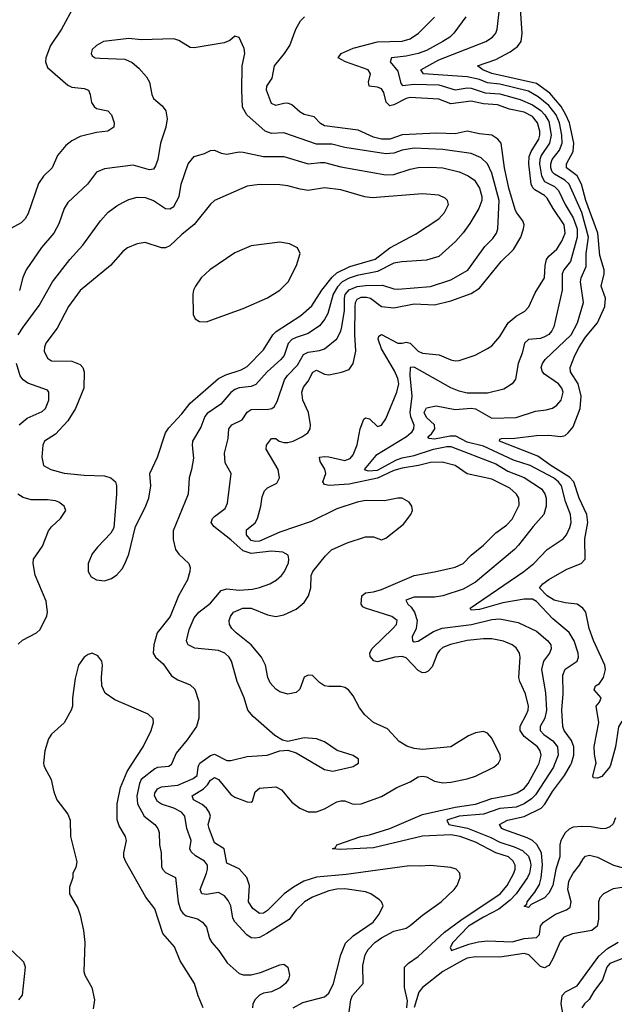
# Model space of a CAD drawing. Header units: inches. Extents: x 1694797 to 1849917, y 907313 to 1017959.
# Tile 51 of 256: x 1736654 to 1739572, y 928827 to 933656. Entities that reach past the tile are written whole.
import ezdxf

# ---------------------------------------------------------------- set-up
doc = ezdxf.new("R2010")
doc.units = ezdxf.units.IN
doc.header["$MEASUREMENT"] = 0
doc.layers.add('B7932', color=7, linetype='Continuous')
doc.layers.add('B7933', color=7, linetype='Continuous')

msp = doc.modelspace()

# ---------------------------------------------------------------- linework, layer by layer
at = {"layer": 'B7932', "color": 5}
for points, elevation in [([(1736772.6, 930000), (1736774.9, 929990), (1736807.7, 929930), (1736820.5, 929870), (1736835.5, 929830), (1736890, 929760.7), (1736901.3, 929730), (1736903.1, 929650), (1736934, 929526), (1736930, 929498), (1736914.8, 929470), (1736914, 929450), (1736898.5, 929401.5), (1736898, 929370), (1736938.5, 929298.5), (1736950, 929264.7), (1736967, 929190), (1736973.4, 929130), (1736968.5, 928988.5), (1736973.4, 928970), (1737008, 928910), (1737020.4, 928850), (1737014, 928806)], 880), ([(1737554, 928810), (1737529.8, 928869.8), (1737512, 928930), (1737441, 929041.1), (1737412.7, 929110), (1737355.5, 929175.5), (1737316.3, 929296.3), (1737273.3, 929353.3), (1737172.9, 929530), (1737165.3, 929550), (1737164.1, 929570), (1737177.1, 929630), (1737172.7, 929650), (1737142.7, 929702.7), (1737132.7, 929732.7), (1737131.7, 929810), (1737149.2, 929890), (1737181, 929970), (1737200.5, 930000)], 880), ([(1737394.2, 930000), (1737386, 929994), (1737330, 929989.1), (1737317, 929983), (1737250.6, 929929.4), (1737241.7, 929910), (1737228, 929850), (1737231.4, 929811.4), (1737264.1, 929750), (1737317.2, 929710), (1737332.2, 929690), (1737338, 929670), (1737340.6, 929610), (1737347.6, 929570), (1737350, 929503.7), (1737355.3, 929490), (1737370, 929474.5), (1737418.4, 929450), (1737430.9, 929330), (1737443.6, 929290), (1737454.6, 929274.6), (1737470, 929262), (1737526.9, 929246.9), (1737551.1, 929231.1), (1737570, 929205.1), (1737585.8, 929150), (1737597.4, 929130), (1737631.1, 929091.1), (1737671.2, 929031.2), (1737730, 928979.2), (1737750, 928971.9), (1737790, 928972.7), (1737836, 928984), (1737930, 929020.5), (1737950, 929023.7), (1737970, 929009), (1737977.7, 928970), (1737973.1, 928950), (1737958.7, 928930), (1737934.2, 928910), (1737890, 928888.6), (1737850, 928881.8), (1737830, 928872.6), (1737808.6, 928851.4), (1737798.2, 928830), (1737795.4, 928810)], 860), ([(1737995.1, 928810), (1738043, 928837), (1738150, 928864.5), (1738170, 928882.3), (1738193.3, 928930), (1738229.2, 929070), (1738253.2, 929126.8), (1738290, 929163.9), (1738387.7, 929230), (1738417.3, 929270), (1738436.9, 929310), (1738429.6, 929330), (1738419.3, 929339.3), (1738376.2, 929370), (1738350, 929379.8), (1738250, 929393.8), (1738210, 929391.8), (1738170, 929383.4), (1738090, 929352.6), (1738051.1, 929330), (1738010, 929290.7), (1737976.4, 929243.6), (1737865.9, 929174.1), (1737830, 929155.3), (1737810, 929151.2), (1737790, 929154), (1737768.9, 929168.9), (1737710, 929232), (1737700.5, 929250), (1737689.9, 929310), (1737677.2, 929337.2), (1737659.5, 929359.5), (1737630, 929375.8), (1737570, 929366.6), (1737547.4, 929370), (1737539.2, 929390), (1737571.1, 929470), (1737576.1, 929490), (1737575, 929510), (1737560.6, 929530), (1737516.1, 929556.1), (1737495.1, 929575.1), (1737488.5, 929590), (1737495.9, 929630), (1737474.6, 929690), (1737463.8, 929750), (1737448.2, 929770), (1737410, 929789.9), (1737349.6, 929809.6), (1737330, 929822.6), (1737314.5, 929850), (1737316.4, 929863.6), (1737330, 929883.7), (1737350, 929894.4), (1737430, 929901.4), (1737505.8, 929934.2), (1737525.2, 929950), (1737529.9, 929990), (1737533.4, 930000)], 840), ([(1738269.9, 928790.1), (1738279.4, 928850), (1738286.8, 928870), (1738338.9, 928930), (1738337.1, 929017.1), (1738348.8, 929070), (1738364.4, 929095.6), (1738396.9, 929130), (1738430, 929154), (1738490, 929185.7), (1738550, 929201), (1738570, 929213.5), (1738630, 929264.7), (1738722, 929330), (1738786, 929390), (1738800.3, 929410), (1738815.1, 929450), (1738814.2, 929470), (1738795.8, 929490), (1738770, 929499), (1738670, 929508.9), (1738615.5, 929504.5), (1738566.5, 929506.5), (1738255.9, 929464.1), (1738109.8, 929450.2), (1738048.8, 929431.2), (1737997.7, 929402.3), (1737951.4, 929368.6), (1737870, 929287.8), (1737850, 929275.2), (1737830, 929273.1), (1737797.4, 929297.4), (1737777.3, 929330), (1737780.9, 929410), (1737769.2, 929450), (1737730, 929491.7), (1737670, 929519.2), (1737657.7, 929590), (1737610, 929619.8), (1737582.9, 929690), (1737579, 929710), (1737589.9, 929750), (1737584.3, 929770), (1737570.4, 929790), (1737550, 929808), (1737507.1, 929830), (1737500.8, 929850), (1737556.2, 929883.8), (1737576.1, 929903.9), (1737590, 929926), (1737610, 929940.4), (1737630, 929930.6), (1737690, 929856.1), (1737710, 929843.9), (1737770, 929820.7), (1737790, 929818.7), (1737796.3, 929823.7), (1737809.9, 929870.1), (1737830, 929886.9), (1737910, 929894.8), (1737938.7, 929878.7), (1737990, 929819.4), (1738027.7, 929790), (1738070, 929771.2), (1738110, 929770.7), (1738150, 929786.9), (1738210, 929820.7), (1738230, 929826), (1738250, 929825.5), (1738290, 929808.9), (1738330, 929810.1), (1738430, 929845.9), (1738504.4, 929890), (1738570, 929919.1), (1738610, 929942.4), (1738630, 929946.9), (1738650, 929943), (1738690, 929921.9), (1738730, 929913.3), (1738770, 929916.8), (1738850, 929933), (1738890, 929946.8), (1738979.8, 929990), (1738991.9, 930000)], 820), ([(1738113.2, 930000), (1738150, 929978.4), (1738190, 929970.4), (1738290, 929993.4), (1738300.3, 930000)], 840), ([(1738553.5, 928810), (1738556.3, 928843.7), (1738542.1, 928910), (1738541.7, 929010), (1738561.1, 929030), (1738610, 929062), (1738738.6, 929181.4), (1738819.2, 929240.8), (1739012, 929370), (1739045.7, 929410), (1739078.9, 929470), (1739085.5, 929490), (1739085.3, 929510), (1739076.2, 929530), (1739052.5, 929550), (1738990, 929569.6), (1738890, 929622.7), (1738815.3, 929650), (1738770, 929658.8), (1738630, 929651.8), (1738390, 929595.4), (1738227.2, 929587.2), (1738189.2, 929590), (1738202.9, 929597.1), (1738209.6, 929610), (1738328, 929650), (1738370, 929657.9), (1738470.2, 929689.8), (1738630, 929758.5), (1738790, 929794.8), (1738890, 929808.4), (1738970, 929836.7), (1739065.7, 929854.3), (1739095.7, 929864.3), (1739130, 929885.7), (1739148.7, 929910), (1739198.3, 930000)], 780), ([(1739276.7, 930000), (1739272.7, 929990), (1739184.7, 929855.3), (1739165.1, 929834.9), (1739130, 929810.1), (1739090, 929794.3), (1739010, 929787.8), (1738930, 929760.4), (1738809.6, 929750), (1738749.8, 929730), (1738760.5, 929710), (1738852.1, 929692.1), (1738965.2, 929645.2), (1739010, 929621.9), (1739080.4, 929600.4), (1739121.3, 929581.3), (1739150, 929553.6), (1739159.1, 929530), (1739161.5, 929510), (1739155.3, 929470), (1739146.1, 929450), (1739090.3, 929370), (1739061.5, 929338.5), (1739005.3, 929294.7), (1738930, 929255.5), (1738856.1, 929210), (1738779.8, 929130), (1738766, 929106), (1738772, 929092), (1738857.3, 929122.7), (1738906.1, 929133.9), (1738950, 929138), (1739070, 929133.7), (1739130, 929150.9), (1739190, 929154.3), (1739204.1, 929170), (1739210.1, 929210), (1739224.8, 929230), (1739283.8, 929270), (1739336.5, 929290), (1739355.4, 929304.6), (1739359.8, 929330), (1739343.1, 929390), (1739349.4, 929430.6), (1739370, 929469.8), (1739401.1, 929510), (1739418.4, 929541.6), (1739430, 929554.7), (1739450, 929559.1), (1739490, 929549.8), (1739568.3, 929510), (1739670, 929482.8)], 760), ([(1739577.4, 929742.6), (1739566.7, 929713.3), (1739550, 929697.1), (1739530, 929689.2), (1739510, 929687.5), (1739457.6, 929697.6), (1739410, 929700.1), (1739370, 929696.6), (1739350, 929687.2), (1739330, 929667.7), (1739309.2, 929630), (1739304.3, 929610), (1739304.4, 929550), (1739285.6, 929490), (1739270.4, 929409.6), (1739250, 929372.4), (1739230, 929349.8), (1739163, 929317), (1739150, 929303), (1739130, 929308.7), (1739142, 929318), (1739144.1, 929330), (1739182, 929378), (1739204.7, 929415.3), (1739212.8, 929447.2), (1739219.4, 929510), (1739215.2, 929570), (1739191.4, 929611.4), (1739170, 929630.8), (1739144.2, 929644.2), (1739030, 929685), (1739020.3, 929690), (1739007.9, 929710), (1739047.6, 929730), (1739130, 929747.7), (1739212.7, 929790), (1739231.2, 929808.8), (1739268.3, 929871.7), (1739327.4, 929950), (1739356.1, 930000)], 740), ([(1739552.3, 930000), (1739550, 929992), (1739510, 929944.5), (1739490, 929936), (1739470, 929938), (1739466.6, 929946.6), (1739480.1, 930000)], 720), ([(1739610, 929400.3), (1739565.5, 929394.5), (1739518.7, 929370), (1739501.3, 929350), (1739494.2, 929330), (1739494.5, 929245.5), (1739486.9, 929210), (1739461.6, 929190), (1739367.1, 929172.9), (1739323.7, 929156.3), (1739305.9, 929134.1), (1739270, 929049.8), (1739255, 929025), (1739250, 929017.6), (1739230, 929007), (1739210, 929012.5), (1739152.3, 929070), (1739130, 929077.2), (1739010, 929058.7), (1738890, 929060.8), (1738850, 929053.3), (1738830, 929044.7), (1738730, 928987.7), (1738630.6, 928910), (1738612.5, 928887.5), (1738590, 928811)], 780), ([(1739324.5, 928755.5), (1739311.2, 928830), (1739316.4, 928870), (1739332, 928888), (1739390, 928917.5), (1739496.3, 929063.7), (1739538.5, 929101.5), (1739590, 929132.8)], 780), ([(1736650, 928849.7), (1736667.7, 928872.3), (1736681.9, 929010), (1736674.1, 929034.1), (1736617.3, 929090)], 860), ([(1739638.8, 929061.2), (1739550, 929028.3), (1739535.4, 929010), (1739513.2, 928946.8), (1739470.5, 928890), (1739449.1, 928850.9), (1739424.8, 928830), (1739412.6, 928810)], 760)]:
    msp.add_lwpolyline(points, dxfattribs=dict(at, elevation=elevation))
at = {"layer": 'B7933', "color": 5}
for points, elevation in [([(1739356.1, 930000), (1739361.8, 930010), (1739373.9, 930050), (1739373.1, 930090), (1739361.2, 930121.2), (1739325.5, 930170), (1739319.2, 930190), (1739313.5, 930270), (1739321.5, 930350), (1739318.6, 930441.4), (1739330, 930470.9), (1739389.2, 930510.8), (1739396.3, 930530), (1739394.6, 930550), (1739374.8, 930610), (1739350.3, 930650.3), (1739270, 930718.4), (1739190, 930802.6), (1739170, 930814.6), (1739130, 930815.1), (1739023.9, 930796.1), (1738910, 930763.4), (1738870, 930760.7), (1738864.4, 930770), (1739127.5, 930950), (1739177.2, 930990), (1739242.8, 931057.2), (1739320.8, 931110), (1739337.4, 931130), (1739354.2, 931165.8), (1739360.1, 931190), (1739357, 931230), (1739332.7, 931292.8), (1739311.8, 931370), (1739298.4, 931390), (1739273.8, 931410), (1739158.7, 931470), (1739076.9, 931496.9), (1738930, 931565), (1738850, 931584.6), (1738794, 931614), (1738766.1, 931613.9), (1738690, 931599.6), (1738662.5, 931602.5), (1738656.4, 931610), (1738674.8, 931625.2), (1738691.3, 931650), (1738689.9, 931670), (1738650, 931705.3), (1738638.4, 931730), (1738650, 931752.8), (1738697, 931762.9), (1738790, 931744.2), (1738870, 931750.8), (1738890, 931748), (1738970, 931702.2), (1739090, 931704.8), (1739184.3, 931735.7), (1739237.8, 931742.2), (1739268.6, 931751.4), (1739290, 931765.2), (1739310.6, 931790), (1739320.5, 931830), (1739314.5, 931850), (1739297.2, 931870), (1739230, 931918.3), (1739218.6, 931930), (1739212.9, 931950), (1739219.2, 931970), (1739232.9, 931990), (1739360.4, 932110), (1739390.8, 932170), (1739420.5, 932270), (1739405.4, 932370), (1739408.4, 932390), (1739433.3, 932446.7), (1739432.9, 932510), (1739445.4, 932590), (1739411.6, 932710), (1739350.3, 932850), (1739328.8, 932868.8), (1739278.1, 932898.1), (1739267.4, 932910), (1739260.5, 932930), (1739260.1, 932950), (1739266.8, 932970), (1739303, 933017), (1739315.3, 933050), (1739315, 933090), (1739303.5, 933150), (1739286.1, 933190), (1739250, 933235.7), (1739198.3, 933278.3), (1739150, 933306.3), (1739010, 933340.2), (1738950, 933347.2), (1738910, 933362.6), (1738850, 933376.5), (1738635.1, 933390), (1738621.7, 933410), (1738710, 933459.9), (1738941.1, 933550), (1738973.6, 933570), (1738989.8, 933590), (1738997, 933610), (1739020.5, 933810)], 740), ([(1736919.6, 933720.4), (1736859.5, 933610), (1736804.7, 933530), (1736781.5, 933470), (1736779.6, 933450), (1736790, 933422.4), (1736890, 933334.6), (1736910, 933326.1), (1736970, 933319.4), (1736990.6, 933310.6), (1736999.8, 933290), (1737006.6, 933250), (1737019, 933230), (1737030, 933220.7), (1737086.8, 933210), (1737104.9, 933190), (1737118, 933150), (1737115.3, 933130), (1737086.8, 933110), (1737030, 933102.5), (1736950, 933083), (1736910, 933062.3), (1736880, 933040), (1736838.9, 932990), (1736812.9, 932930), (1736770, 932888.2), (1736746.6, 932853.4), (1736694.6, 932705.4), (1736681, 932679.1), (1736660.6, 932659.4), (1736610, 932631.9)], 820), ([(1738991.9, 930000), (1739004, 930010), (1739013.4, 930030), (1739012.3, 930050), (1738970, 930133.3), (1738950, 930157.7), (1738930, 930164.6), (1738890, 930158.6), (1738855.5, 930144.5), (1738770, 930089.9), (1738630, 930077.2), (1738590, 930081.2), (1738553.4, 930093.4), (1738515.9, 930115.9), (1738458.8, 930178.8), (1738389.6, 930210), (1738347.6, 930247.6), (1738321.2, 930281.2), (1738290, 930341.1), (1738266.6, 930370), (1738250, 930381.4), (1738230, 930386.8), (1738170, 930386), (1738149.8, 930389.9), (1738125.4, 930405.4), (1738090, 930440.7), (1738070, 930442), (1738050, 930432.3), (1738027.7, 930372.2), (1738010, 930356.9), (1737970, 930348.7), (1737930, 930359.8), (1737910, 930372.2), (1737883.6, 930403.6), (1737871, 930431), (1737859.9, 930490), (1737839.9, 930530), (1737789.9, 930590), (1737715.5, 930650), (1737695.6, 930670), (1737683.5, 930690), (1737682, 930710), (1737688.6, 930730), (1737703.1, 930750), (1737749.4, 930770), (1737790.1, 930770.1), (1737870, 930738), (1737910, 930729.4), (1737950, 930736.8), (1738010, 930764.6), (1738050, 930798.2), (1738071.3, 930830), (1738082.3, 930870), (1738084.5, 930930), (1738092.2, 930950), (1738153.7, 931026.3), (1738184.1, 931055.9), (1738260.5, 931090), (1738350, 931119.5), (1738390, 931119.7), (1738430, 931106), (1738450, 931113.6), (1738537.9, 931182.1), (1738574, 931230), (1738580.9, 931250), (1738578.7, 931270), (1738565.7, 931290), (1738530, 931309), (1738510, 931310.4), (1738444, 931296), (1738350, 931297.9), (1738310.3, 931290), (1738210, 931257.2), (1738084, 931196), (1737930, 931142.9), (1737830, 931098.8), (1737810, 931096.9), (1737790, 931102.7), (1737766.8, 931130), (1737766.2, 931153.8), (1737810, 931188.6), (1737821.3, 931210), (1737837.2, 931270), (1737843.1, 931316.9), (1737854.4, 931345.6), (1737870, 931359.7), (1737916, 931384), (1737928.2, 931410), (1737922, 931450), (1737863.2, 931550), (1737864.2, 931570), (1737890, 931602), (1737910, 931602.2), (1737926.9, 931590), (1737950, 931582.4), (1737970, 931583.1), (1737995.9, 931590), (1738038.6, 931610), (1738068.3, 931630), (1738079.9, 931650), (1738081.3, 931670), (1738071.3, 931730), (1738042.5, 931790), (1738038.6, 931830), (1738046, 931854), (1738070, 931884.1), (1738092.8, 931927.2), (1738110, 931937.8), (1738150, 931918.3), (1738170, 931914.4), (1738232.8, 931927.2), (1738270, 931940.3), (1738289.9, 931970.1), (1738302.5, 932030), (1738297.6, 932110), (1738299.8, 932250), (1738301.8, 932270), (1738310, 932286.1), (1738330, 932296.1), (1738355.8, 932295.8), (1738375, 932290), (1738430, 932249.7), (1738490, 932243.8), (1738590, 932262.4), (1738690, 932257.8), (1738770, 932277.9), (1738870, 932314), (1738910, 932339.8), (1739017.3, 932470), (1739077, 932530), (1739112.7, 932590), (1739126.9, 932630), (1739128.7, 932650), (1739123, 932670), (1739091.9, 932710), (1739085.2, 932725.2), (1739054.7, 932830), (1739032.5, 932930), (1739015.9, 933050), (1739000.7, 933070), (1738970, 933089.9), (1738910, 933096.2), (1738850, 933109), (1738790, 933096.7), (1738700.8, 933099.2), (1738530, 933091.4), (1738470.1, 933069.9), (1738430, 933070.6), (1738390, 933080.5), (1738315, 933115), (1738150, 933135.3), (1738130, 933147.5), (1738099.2, 933179.2), (1738050, 933192), (1738030, 933203.1), (1737990, 933238.4), (1737970, 933246.2), (1737950, 933245.8), (1737910, 933235), (1737890, 933245.1), (1737864.3, 933310), (1737866.7, 933330), (1737892.3, 933370), (1737904.5, 933430), (1737953.5, 933490), (1737979.3, 933530), (1738008.7, 933610), (1738032.1, 933650), (1738051.1, 933670)], 820), ([(1739198.3, 930000), (1739203.8, 930010), (1739212.5, 930050), (1739208.5, 930070), (1739195.3, 930090), (1739130, 930140.6), (1739109, 930170), (1739109.2, 930190.8), (1739140.9, 930250), (1739149.4, 930270), (1739151.4, 930290), (1739136, 930350), (1739107.9, 930410), (1739102.9, 930430), (1739110.4, 930530), (1739106.9, 930550), (1739090, 930575), (1739069.9, 930589.9), (1739027.7, 930607.7), (1738970, 930619.7), (1738930, 930619.9), (1738850, 930611.1), (1738768.3, 930591.7), (1738730, 930577.5), (1738715, 930565), (1738703.9, 930550), (1738677.3, 930482.7), (1738658.6, 930461.4), (1738645.2, 930454.8), (1738630, 930453.4), (1738610, 930464.1), (1738550, 930526.1), (1738530, 930533.9), (1738494, 930530), (1738410, 930506.7), (1738391.2, 930511.2), (1738373.5, 930533.5), (1738371.3, 930550), (1738381.1, 930570), (1738484.8, 930670), (1738502.4, 930690), (1738506.2, 930710), (1738479.6, 930730), (1738350.4, 930770.4), (1738337, 930777), (1738329.2, 930790), (1738333.3, 930830), (1738350, 930845.6), (1738390, 930850.9), (1738430, 930862.5), (1738590, 930931.2), (1738690, 930948.2), (1738790, 930971.4), (1738829.8, 930990), (1738869.1, 931030.9), (1738930, 931079.1), (1738990, 931139), (1739042.9, 931177.1), (1739070, 931206.2), (1739104.4, 931275.6), (1739103.6, 931310), (1739091.8, 931330), (1739058.3, 931358.3), (1738970, 931402.2), (1738850, 931429), (1738790, 931470.5), (1738726.2, 931486.2), (1738670, 931484.6), (1738610.6, 931469.4), (1738530, 931456.7), (1738490, 931445.1), (1738410, 931408.1), (1738270, 931378), (1738172.3, 931372.3), (1738150, 931376.8), (1738140.8, 931390), (1738156.9, 931430), (1738151.4, 931451.4), (1738127.5, 931490), (1738125.8, 931510), (1738150, 931514.1), (1738170, 931511.7), (1738250, 931494.8), (1738276.3, 931503.7), (1738290, 931522), (1738310, 931571.7), (1738325.3, 931650), (1738343.3, 931696.7), (1738350, 931704.4), (1738370, 931698), (1738410, 931662), (1738430, 931667.4), (1738450, 931698.4), (1738504.8, 931830), (1738514.1, 931870), (1738510, 931897.2), (1738493.8, 931933.7), (1738430, 932042.1), (1738413.6, 932090), (1738415.6, 932104.5), (1738430, 932111.7), (1738510, 932070.1), (1738530.3, 932069.7), (1738550, 932075.3), (1738569.6, 932069.6), (1738610, 932030.1), (1738630, 932021.5), (1738712.4, 932012.4), (1738770, 931987.6), (1738790, 931983.8), (1738810, 931985.4), (1738888.3, 932011.7), (1738950, 932043.2), (1738970, 932056.9), (1739010, 932103.2), (1739050.6, 932170), (1739090, 932201.9), (1739132.8, 932227.2), (1739152.2, 932247.8), (1739183.9, 932316.1), (1739229.3, 932390), (1739231.7, 932450), (1739239.2, 932480.8), (1739250, 932496), (1739290, 932530.8), (1739313.9, 932570), (1739329.9, 932610), (1739326.4, 932650), (1739271.1, 932730), (1739241.8, 932781.8), (1739230, 932794.3), (1739181.3, 932821.3), (1739171.2, 932831.2), (1739164, 932850), (1739152.1, 932950), (1739154.1, 932985.9), (1739163.5, 933010), (1739201.4, 933070), (1739206, 933090), (1739206.1, 933110), (1739194.9, 933150), (1739170, 933181.4), (1739130, 933203), (1739057.9, 933217.9), (1738998, 933238), (1738930, 933243.5), (1738870, 933256.5), (1738770, 933243.6), (1738710, 933266.4), (1738570, 933274.4), (1738550, 933269.9), (1738490, 933239), (1738470, 933234.1), (1738452.4, 933252.4), (1738440, 933300), (1738430, 933317.9), (1738410, 933325), (1738369, 933330), (1738366.2, 933350), (1738374.5, 933390), (1738364.2, 933410), (1738252.4, 933450), (1738216.9, 933470), (1738230.9, 933490), (1738290, 933516.9), (1738410, 933547.5), (1738530, 933551.2), (1738570, 933562.5), (1738610.7, 933590), (1738690, 933668.4)], 780), ([(1738843.8, 933670), (1738785, 933590), (1738763.8, 933570), (1738730.8, 933550), (1738650, 933506), (1738610, 933490.4), (1738550, 933476.7), (1738478, 933470), (1738472.2, 933450), (1738510, 933404.5), (1738524.2, 933344.2), (1738533.1, 933333.1), (1738590, 933340.2), (1738710, 933336.4), (1738790, 933312.6), (1738850, 933322), (1738870, 933320.4), (1738937.2, 933297.2), (1739010, 933293.2), (1739110, 933265.4), (1739170, 933239.4), (1739210.9, 933210.9), (1739231.1, 933190), (1739250, 933156.5), (1739261.1, 933090), (1739253.2, 933050), (1739213.6, 932990), (1739206.4, 932970), (1739205.3, 932950), (1739214.3, 932890), (1739230, 932862.8), (1739278.1, 932838.1), (1739298.6, 932818.6), (1739330.9, 932750), (1739370, 932684.3), (1739389.7, 932630), (1739389.9, 932590), (1739356.2, 932470), (1739324.7, 932430), (1739316.3, 932410), (1739316, 932330), (1739275.2, 932150), (1739265.2, 932130), (1739250, 932113.1), (1739230, 932100.4), (1739210, 932092.3), (1739150, 932087.8), (1739131.5, 932070), (1739119.5, 932020.5), (1739099.9, 931970), (1739086.8, 931893.2), (1739071.3, 931870), (1739030, 931844.5), (1738950, 931824.3), (1738850, 931824.8), (1738810, 931834.1), (1738770, 931850.7), (1738590, 931953), (1738570, 931950.2), (1738568.4, 931911.6), (1738577.9, 931810), (1738568.4, 931730), (1738571.2, 931710), (1738587.7, 931670), (1738586.8, 931650), (1738574.9, 931630), (1738552.3, 931610), (1738401.2, 931518.8), (1738344.8, 931450), (1738364.4, 931444.4), (1738410, 931447.6), (1738502.9, 931497.1), (1738530, 931507.1), (1738590, 931519.1), (1738684.2, 931550), (1738750, 931563.3), (1738770, 931562.7), (1738990, 931478.1), (1739050, 931442.1), (1739130, 931411.9), (1739214.7, 931354.7), (1739231.4, 931331.4), (1739237.7, 931310), (1739237.9, 931270), (1739226.6, 931230), (1739172.8, 931170), (1739101.4, 931078.6), (1739082.1, 931057.9), (1738890, 930898.3), (1738830, 930863.6), (1738730, 930830.1), (1738690, 930824.7), (1738590, 930823.9), (1738548.2, 930810), (1738558, 930790), (1738574.8, 930774.8), (1738590.6, 930750.6), (1738604.2, 930710), (1738599.7, 930670), (1738579.4, 930630), (1738581.1, 930610), (1738590, 930605.9), (1738610, 930607.9), (1738684.4, 930655.6), (1738727.1, 930672.9), (1738870.4, 930689.6), (1738970, 930714.8), (1739010, 930718.2), (1739099.9, 930699.9), (1739190, 930657.3), (1739244.8, 930610), (1739260.3, 930590), (1739262.5, 930570), (1739253.5, 930550), (1739224.3, 930510), (1739213.8, 930470), (1739234.3, 930354.3), (1739238.2, 930270), (1739231.3, 930230), (1739207.6, 930190), (1739207.5, 930170), (1739226.7, 930150), (1739270, 930120.4), (1739293.4, 930090), (1739296.6, 930050), (1739276.7, 930000)], 760), ([(1739480.1, 930000), (1739482.6, 930010), (1739474, 930054), (1739472.5, 930092.5), (1739496.5, 930210), (1739483.5, 930290), (1739498.7, 930310), (1739506.6, 930330), (1739472.8, 930370), (1739478.7, 930390), (1739498.6, 930401.4), (1739519, 930430), (1739529.3, 930470), (1739525, 930490), (1739470, 930611.6), (1739448.7, 930670), (1739431.5, 930750), (1739417.6, 930770), (1739389.3, 930789.3), (1739330, 930795.9), (1739277.3, 930810), (1739242.7, 930830), (1739204.8, 930870), (1739220.5, 930890), (1739250, 930911), (1739339, 930961), (1739409.9, 930990.1), (1739429.1, 931010), (1739427.7, 931110), (1739441.2, 931190), (1739436.8, 931230), (1739398.9, 931310), (1739372.6, 931390), (1739352.2, 931412.2), (1739260.1, 931470), (1739196.3, 931516.3), (1739007.6, 931590), (1739010, 931598.8), (1739017.5, 931602.5), (1739083.5, 931603.5), (1739190, 931616.5), (1739250, 931618.6), (1739310, 931611.5), (1739330, 931617.7), (1739345.5, 931630), (1739370, 931659.3), (1739404.1, 931750), (1739409.5, 931810), (1739393.6, 931870), (1739356.3, 931930), (1739354.4, 931950), (1739377.7, 932010), (1739398.9, 932050), (1739430, 932100.1), (1739488.9, 932170), (1739525.7, 932250), (1739529, 932290), (1739506.9, 932350), (1739522.7, 932410), (1739522.8, 932430), (1739500.5, 932500.5), (1739490.4, 932610), (1739432.8, 932770), (1739410.5, 932850), (1739389.9, 932890), (1739337.8, 932930), (1739337.9, 932950), (1739369.6, 933010), (1739373.3, 933050), (1739351.4, 933150), (1739334.3, 933190), (1739310.2, 933230), (1739255.5, 933295.5), (1739190, 933343.9), (1738970, 933392), (1738927.3, 933410), (1738900.9, 933430), (1738990, 933461.4), (1739061.1, 933498.9), (1739095.9, 933524.1), (1739115.2, 933550), (1739120.1, 933590), (1739111.3, 933710)], 720), ([(1738300.3, 930000), (1738316, 930010), (1738317, 930030), (1738290, 930047.3), (1738212.1, 930072.1), (1738150, 930115.1), (1738110, 930129.6), (1738050, 930134), (1737970, 930116.2), (1737943.3, 930123.3), (1737905.3, 930145.3), (1737798.8, 930238.8), (1737773, 930270), (1737754.8, 930330), (1737720.8, 930410), (1737693.5, 930510), (1737681.1, 930530), (1737660.5, 930550), (1737630, 930562.6), (1737513.8, 930573.8), (1737481, 930590), (1737477.3, 930597.3), (1737472.8, 930610), (1737485.8, 930665.8), (1737510, 930723.2), (1737532.2, 930750), (1737590, 930794.6), (1737643.2, 930856.8), (1737670, 930865.7), (1737730, 930858.5), (1737795.9, 930864.1), (1737830, 930870.8), (1737881.3, 930890), (1737913, 930907), (1737938.2, 930930), (1737953, 930950), (1737972.7, 930992.7), (1737975.3, 931010), (1737970.9, 931030), (1737944.6, 931044.6), (1737889.2, 931049.2), (1737790, 931038.8), (1737750.8, 931050.8), (1737690, 931105.5), (1737606, 931170), (1737592.6, 931190), (1737599.7, 931210), (1737610, 931220.3), (1737661.4, 931258.6), (1737674.3, 931285.7), (1737691.1, 931430), (1737662.4, 931482.4), (1737659.4, 931530), (1737677.4, 931602.5), (1737679.4, 931650), (1737695.4, 931670), (1737745.8, 931694.2), (1737770, 931731.3), (1737790, 931744.5), (1737874.1, 931745.9), (1737891.3, 931748.7), (1737902.9, 931757.1), (1737916.6, 931783.4), (1737953.7, 931890), (1737968.4, 931911.6), (1738017.5, 931962.5), (1738045.9, 932014.2), (1738070, 932026.4), (1738125.8, 932034.2), (1738150, 932042.2), (1738209.5, 932090.5), (1738230, 932129.1), (1738235.3, 932150), (1738247.9, 932230), (1738247, 932290), (1738251.4, 932308.6), (1738270, 932331), (1738310, 932347.4), (1738350, 932352.6), (1738433.6, 932353.6), (1738490, 932335.9), (1738510, 932334.2), (1738670, 932347.9), (1738770, 932379.9), (1738852.6, 932427.4), (1738936.3, 932543.7), (1738976.1, 932583.9), (1738993, 932610), (1738999.6, 932630), (1739006.2, 932770), (1738970, 932903.5), (1738950, 932948.9), (1738919.1, 932979.1), (1738870, 932999.6), (1738730, 933019.9), (1738590, 933025.7), (1738530, 933017.1), (1738490, 933001.1), (1738450, 932998.5), (1738249.9, 933029.9), (1738186.1, 933046.1), (1738110, 933045.2), (1737950, 933100.8), (1737890, 933098.5), (1737857.7, 933110), (1737768.4, 933190), (1737747.7, 933227.7), (1737743.8, 933310), (1737745.6, 933430), (1737758.5, 933490), (1737755.6, 933515.6), (1737730, 933568.7), (1737710, 933575.3), (1737685.5, 933554.5), (1737657.3, 933542.7), (1737510, 933518.7), (1737490, 933520.5), (1737434.9, 933554.9), (1737410, 933562.6), (1737250, 933558.2), (1737190, 933563.9), (1737064.9, 933550), (1737030.4, 933530), (1737008.8, 933510), (1737003.8, 933490), (1737010, 933478.8), (1737024.7, 933470), (1737047.1, 933467.1), (1737170, 933462), (1737206.5, 933446.5), (1737239, 933419), (1737275.8, 933375.8), (1737290.2, 933350), (1737301.5, 933290), (1737310.2, 933270.2), (1737353.6, 933233.7), (1737370.2, 933210), (1737376.9, 933170), (1737370.9, 933129.1), (1737345, 933050), (1737332.4, 932970), (1737320.5, 932939.6), (1737310, 932923.5), (1737290, 932919.8), (1737210, 932942.2), (1737070, 932924.1), (1737030, 932908.3), (1736986.9, 932850), (1736890, 932759.7), (1736872.1, 932730), (1736845, 932655), (1736820.6, 932610), (1736760.8, 932539.2), (1736684.7, 932430), (1736668.8, 932391.2), (1736652.5, 932327.5)], 840), ([(1736646.8, 932110), (1736670, 932148), (1736750, 932254.2), (1736815.2, 932370), (1736899.3, 932480.7), (1736964.1, 932550), (1737050, 932669.8), (1737087.7, 932712.3), (1737130, 932743.9), (1737160, 932760), (1737190, 932774.7), (1737230, 932785.3), (1737270, 932783.8), (1737309.6, 932770), (1737370, 932729.7), (1737390, 932728.6), (1737410, 932740.5), (1737436.8, 932790), (1737446.4, 932850), (1737481.1, 932950), (1737510, 932984.7), (1737560.2, 932999.8), (1737590, 933014.7), (1737610, 933016.3), (1737641.8, 933001.8), (1737670, 932997.4), (1737730, 933007.6), (1737750, 933006.4), (1737850, 932985.4), (1737950, 932985.3), (1738070, 932948.7), (1738130, 932956.6), (1738150, 932955.2), (1738230, 932934.3), (1738450, 932895.9), (1738490, 932897.9), (1738570, 932923.4), (1738610, 932931), (1738670, 932933.5), (1738730, 932929.3), (1738810, 932909.9), (1738854.5, 932890), (1738885.5, 932870), (1738910.8, 932830), (1738921.6, 932790), (1738921.4, 932770), (1738906.5, 932730), (1738863.5, 932656.5), (1738829.4, 932610.6), (1738792.2, 932567.8), (1738710, 932494.2), (1738650, 932476.3), (1738528.9, 932468.9), (1738490, 932461.7), (1738410, 932421.7), (1738310, 932401.8), (1738270, 932388.7), (1738236.6, 932370), (1738213.6, 932346.4), (1738191.5, 932310), (1738165.1, 932214.9), (1738150, 932185.6), (1738124.9, 932155.1), (1738070, 932116.6), (1738010, 932098), (1737990, 932087.3), (1737972, 932068), (1737950.8, 932010), (1737935.4, 931990), (1737867.5, 931930), (1737812.3, 931867.7), (1737790, 931857.5), (1737730, 931850.1), (1737710, 931842.2), (1737690, 931827.7), (1737640.7, 931770), (1737574.3, 931725.7), (1737562, 931710), (1737542, 931658), (1737502.3, 931590), (1737499.8, 931570), (1737506.5, 931506.5), (1737497.4, 931450), (1737485.3, 931410), (1737480.8, 931330), (1737406.5, 931150), (1737407.3, 931107.3), (1737418, 931058), (1737434.7, 931034.7), (1737483.6, 930990), (1737489.7, 930970), (1737488.4, 930950), (1737476.8, 930910), (1737432.9, 930830), (1737392.8, 930730), (1737327.7, 930650), (1737311.2, 930590), (1737308.1, 930550), (1737319.8, 930530), (1737357.8, 930497.8), (1737398.9, 930438.9), (1737430, 930419.1), (1737490, 930393.7), (1737513.6, 930373.6), (1737532.4, 930312.4), (1737532.4, 930230), (1737520.8, 930190), (1737475.7, 930124.3), (1737421.2, 930058.8), (1737397.5, 930002.5), (1737394.2, 930000)], 860), ([(1736651.6, 931670), (1736690, 931702.3), (1736764.6, 931735.4), (1736780.2, 931750), (1736796.9, 931790), (1736797, 931830), (1736790, 931839.3), (1736693.8, 931873.8), (1736670.2, 931890), (1736656.6, 931910), (1736638.3, 931970)], 860), ([(1736646.7, 930593.3), (1736666.7, 930613.3), (1736736.3, 930650), (1736754.9, 930665.1), (1736787.7, 930732.3), (1736790.2, 930750.2), (1736784, 930804), (1736730, 930931.3), (1736719.5, 930990), (1736722, 931010), (1736766.4, 931073.6), (1736795.6, 931150), (1736810.2, 931169.8), (1736853.7, 931210), (1736880.4, 931250), (1736872.4, 931270), (1736846, 931290), (1736830, 931296), (1736790, 931301.5), (1736710, 931300.8), (1736670, 931312.9), (1736643.9, 931330)], 860), ([(1737200.5, 930000), (1737259.1, 930090), (1737298.8, 930170), (1737311.1, 930210), (1737308.3, 930228.3), (1737284.5, 930250), (1737120.6, 930320.6), (1737073.4, 930353.4), (1737056.4, 930390), (1737055.1, 930430), (1737060.9, 930490), (1737057.2, 930510), (1737037, 930537), (1737010, 930549.3), (1736990, 930543.7), (1736970, 930529.3), (1736943, 930490), (1736925.2, 930425.2), (1736912.7, 930330), (1736912.4, 930290), (1736906.7, 930270), (1736871.4, 930208.6), (1736810, 930151.8), (1736795.3, 930130), (1736777.4, 930070), (1736770.4, 930010), (1736772.6, 930000)], 880), ([(1739861.6, 930000), (1739846.1, 930106.1), (1739835.3, 930135.3), (1739818.3, 930158.3), (1739710, 930241.6), (1739670, 930249.5), (1739650, 930245.3), (1739630, 930234.5), (1739607.2, 930212.8), (1739592.5, 930187.5), (1739577.7, 930090), (1739552.3, 930000)], 720), ([(1737533.4, 930000), (1737537, 930010), (1737590, 930047.8), (1737610, 930054.1), (1737670, 930023), (1737690, 930022.5), (1737770, 930042.2), (1737868.7, 930050), (1737930.7, 930070.7), (1737970, 930074), (1738010, 930060.5), (1738113.2, 930000)], 840)]:
    msp.add_lwpolyline(points, dxfattribs=dict(at, elevation=elevation))
for points, elevation in [([(1737830, 932848.2), (1737770, 932840.3), (1737610, 932769.8), (1737590, 932751.7), (1737510, 932651.7), (1737450, 932603.5), (1737390, 932546.8), (1737370, 932537.5), (1737350, 932537.5), (1737270, 932563.1), (1737230, 932557.2), (1737182.1, 932537.9), (1737159.8, 932520.2), (1737098.9, 932450), (1736950, 932328.7), (1736893.9, 932250), (1736836.9, 932143.1), (1736781.6, 932070), (1736775, 932050), (1736774.4, 932030), (1736790, 931997), (1736810, 931983.2), (1736910, 931981.6), (1736950, 931965.4), (1736963.7, 931950), (1736970.7, 931930), (1736968.7, 931850), (1736927.8, 931750), (1736890, 931689.8), (1736830, 931624.4), (1736775.5, 931590), (1736767.4, 931570), (1736762.4, 931510), (1736770.6, 931470), (1736806, 931450), (1736872.1, 931432.1), (1736970, 931422.6), (1737070, 931419.7), (1737100.5, 931410), (1737123.1, 931390), (1737129.1, 931370), (1737129.2, 931330), (1737116.1, 931163.9), (1737101.3, 931138.7), (1737035.8, 931070), (1737010, 931036.2), (1736989.1, 930990), (1736990.3, 930950.3), (1737004.2, 930924.2), (1737030, 930908.8), (1737070, 930904.9), (1737103.9, 930916.1), (1737130, 930933.4), (1737156.3, 930963.7), (1737170, 930987.3), (1737190, 931034.8), (1737222.2, 931170), (1737270, 931263.8), (1737287.8, 931310), (1737297.4, 931370), (1737292.7, 931430), (1737330.8, 931510), (1737369.8, 931630), (1737385.3, 931654.7), (1737450, 931723), (1737490, 931776.3), (1737630, 931896.6), (1737665.2, 931914.8), (1737741.4, 931938.6), (1737770, 931955.1), (1737850, 932037.5), (1737896, 932110), (1737912.6, 932127.4), (1738034, 932206), (1738087.1, 932252.9), (1738136.1, 932330), (1738186.5, 932393.5), (1738210, 932415.2), (1738273.5, 932446.5), (1738397.6, 932482.4), (1738470, 932537.6), (1738596, 932603.9), (1738710, 932679.7), (1738738.4, 932710), (1738757.3, 932750), (1738753, 932770), (1738741.3, 932781.3), (1738710, 932795.7), (1738630, 932802.5), (1738382.7, 932782.7), (1738347.8, 932787.8), (1738230, 932822.5), (1738150, 932832.5), (1738070, 932818.6), (1738030, 932824.9), (1737970, 932842.3), (1737930, 932847.1)], 880), ([(1737930, 932564.5), (1737790, 932547.7), (1737710, 932512.9), (1737587.2, 932430), (1737544.2, 932390), (1737516, 932350), (1737507.4, 932330), (1737503.7, 932310), (1737505.5, 932210), (1737514.8, 932190), (1737535.9, 932175.9), (1737570, 932174.9), (1737610, 932188.9), (1737750, 932239.3), (1737870, 932292.6), (1737930.6, 932330), (1737971.3, 932370), (1738012.8, 932450), (1738029.7, 932509.7), (1738017.1, 932537.1), (1737977.4, 932557.4)], 920)]:
    msp.add_lwpolyline(points, close=True, dxfattribs=dict(at, elevation=elevation))

doc.saveas('drawing.dxf')
